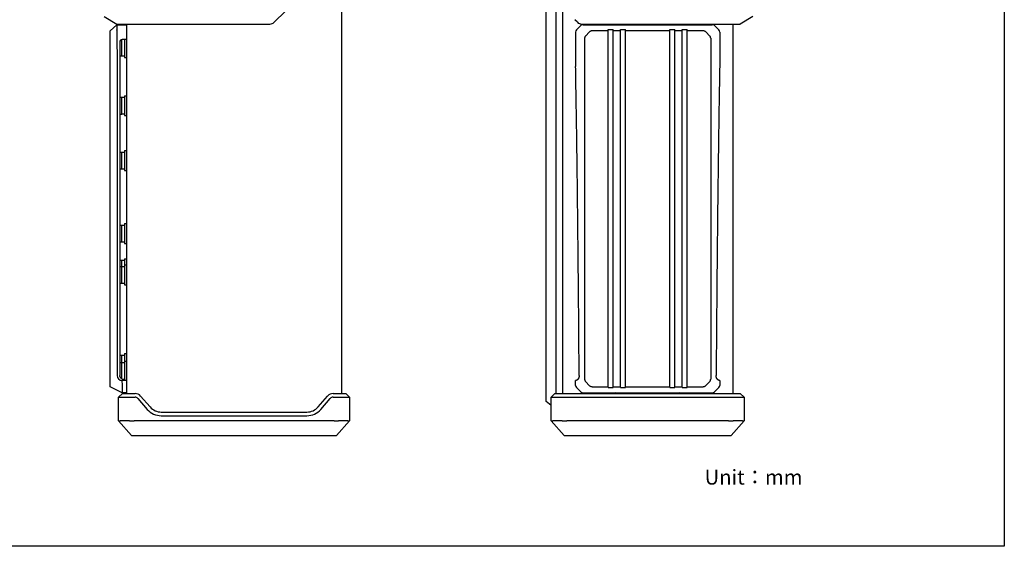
# Model space of a CAD drawing. Header units: millimetres. Extents: x 1638 to 2024, y 1742 to 2044.
# Tile 12 of 22: x 1824 to 2024, y 1742 to 1849. Entities that reach past the tile are written whole.
import ezdxf

# ---------------------------------------------------------------- set-up
doc = ezdxf.new("R2010")
doc.units = ezdxf.units.MM
doc.header["$LTSCALE"] = 0.3
doc.layers.add('0 @ 1', color=7, linetype='Continuous')
doc.layers.add('00_COMPONENTS', color=7, linetype='Continuous')
doc.layers.add('00-轮廓线', color=7, linetype='Continuous', lineweight=30)
doc.styles.get("Standard").update_dxf_attribs({"font": '兰亭黑 GBK.TTF'})

msp = doc.modelspace()

# ---------------------------------------------------------------- linework, layer by layer
at = {"layer": '00-轮廓线'}
msp.add_lwpolyline([(1637.57705, 2044.20786), (2023.54554, 2044.20786), (2023.54554, 1742.14557), (1637.57705, 1742.14557)], close=True, dxfattribs=at)
at = {"layer": '00_COMPONENTS'}
for p, q in [((1889.47153, 2002.06423), (1889.47153, 1773.06423)), ((1930.89068, 1771.41423), (1930.89068, 2003.71423)), ((1932.89068, 1773.06423), (1932.89068, 2002.06423)), ((1934.14068, 2002.06423), (1934.14068, 1773.06423)), ((1841.47153, 1849.31423), (1843.97153, 1847.81423)), ((1875.83765, 1848.18035), (1878.10542, 1850.44812)), ((1937.17457, 1848.18035), (1936.6568, 1848.69812)), ((1972.64068, 1849.31423), (1970.14068, 1847.81423)), ((1842.67153, 1846.43923), (1843.97153, 1847.68923)), ((1843.97153, 1847.81423), (1874.95377, 1847.81423)), ((1843.97153, 1847.68923), (1845.97153, 1847.68923)), ((1843.97452, 1847.48735), (1843.98718, 1846.62961)), ((1844.22153, 1847.68923), (1844.22153, 1847.81423)), ((1845.97153, 1847.81423), (1845.97153, 1773.06423)), ((1937.00607, 1846.62961), (1937.8753, 1847.49885)), ((1938.05845, 1847.81423), (1970.14068, 1847.81423)), ((1938.33492, 1847.68923), (1964.44645, 1847.68923)), ((1943.39068, 1846.67962), (1944.39068, 1846.67962)), ((1943.39068, 1774.30903), (1943.39068, 1846.67962)), ((1944.39068, 1774.30903), (1944.39068, 1846.67962)), ((1945.89068, 1846.67962), (1946.89068, 1846.67962)), ((1945.89068, 1774.30903), (1945.89068, 1846.67962)), ((1946.89068, 1774.30903), (1946.89068, 1846.67962)), ((1955.89068, 1846.67962), (1956.89068, 1846.67962)), ((1955.89068, 1774.30903), (1955.89068, 1846.67962)), ((1956.89068, 1774.30903), (1956.89068, 1846.67962)), ((1958.39068, 1846.67962), (1959.39068, 1846.67962)), ((1958.39068, 1774.30903), (1958.39068, 1846.67962)), ((1959.39068, 1774.30903), (1959.39068, 1846.67962)), ((1964.90607, 1847.49885), (1965.7753, 1846.62961)), ((1968.64068, 1847.81423), (1968.64068, 1773.06423)), ((1842.67153, 1774.43923), (1842.67153, 1846.43923)), ((1843.99397, 1846.17), (1844.09653, 1839.22332)), ((1845.02153, 1841.36583), (1845.02153, 1844.68355)), ((1845.97153, 1844.68923), (1845.09653, 1844.68923)), ((1845.57153, 1844.68923), (1845.57153, 1841.06923)), ((1936.81568, 1846.17), (1936.81568, 1839.22332)), ((1938.64068, 1844.98855), (1938.64068, 1775.97327)), ((1939.64244, 1846.24099), (1938.79901, 1845.39756)), ((1943.39068, 1846.43923), (1940.22913, 1846.43923)), ((1945.89068, 1846.43923), (1944.39068, 1846.43923)), ((1955.89068, 1846.43923), (1946.89068, 1846.43923)), ((1958.39068, 1846.43923), (1956.89068, 1846.43923)), ((1962.55224, 1846.43923), (1959.39068, 1846.43923)), ((1963.13893, 1846.24099), (1963.98236, 1845.39756)), ((1964.14068, 1844.98855), (1964.14068, 1775.97327)), ((1965.96568, 1846.17), (1965.96568, 1839.22332)), ((1844.59653, 1844.18923), (1844.59653, 1776.68923)), ((1844.59653, 1841.36423), (1845.02153, 1841.36423)), ((1845.57153, 1841.06923), (1845.97153, 1841.06923)), ((1844.09653, 1839.22332), (1844.09653, 1776.68923)), ((1844.59653, 1833.02423), (1845.02153, 1833.02423)), ((1845.02153, 1829.61583), (1845.02153, 1833.02264)), ((1845.02153, 1833.01423), (1845.57153, 1833.01423)), ((1845.57153, 1833.31923), (1845.97153, 1833.31923)), ((1845.57153, 1833.31923), (1845.57153, 1829.31923)), ((1844.59653, 1829.61423), (1845.02153, 1829.61423)), ((1845.57153, 1829.31923), (1845.97153, 1829.31923)), ((1844.59653, 1821.90923), (1845.02153, 1821.90923)), ((1845.02153, 1818.50083), (1845.02153, 1821.90764)), ((1845.02153, 1821.89923), (1845.57153, 1821.89923)), ((1845.57153, 1822.20423), (1845.97153, 1822.20423)), ((1845.57153, 1822.20423), (1845.57153, 1818.20423)), ((1844.59653, 1818.49923), (1845.02153, 1818.49923)), ((1845.57153, 1818.20423), (1845.97153, 1818.20423)), ((1844.59653, 1807.13423), (1845.02153, 1807.13423)), ((1845.02153, 1803.72583), (1845.02153, 1807.13264)), ((1845.02153, 1807.12423), (1845.57153, 1807.12423)), ((1845.57153, 1807.42923), (1845.97153, 1807.42923)), ((1845.57153, 1807.42923), (1845.57153, 1803.42923)), ((1844.59653, 1803.72423), (1845.02153, 1803.72423)), ((1845.57153, 1803.42923), (1845.97153, 1803.42923)), ((1844.59653, 1800.04423), (1845.02153, 1800.04423)), ((1844.59653, 1798.77423), (1845.02153, 1798.77423)), ((1845.02153, 1798.77423), (1845.02153, 1800.04264)), ((1845.02153, 1800.03423), (1845.57153, 1800.03423)), ((1845.02153, 1795.36583), (1845.02153, 1798.77264)), ((1845.02153, 1798.76423), (1845.57153, 1798.76423)), ((1845.57153, 1800.33923), (1845.97153, 1800.33923)), ((1845.57153, 1800.33923), (1845.57153, 1795.06923)), ((1845.57153, 1799.06923), (1845.97153, 1799.06923)), ((1844.59653, 1795.36423), (1845.02153, 1795.36423)), ((1845.57153, 1795.06923), (1845.97153, 1795.06923)), ((1844.59653, 1780.83923), (1845.02153, 1780.83923)), ((1845.02153, 1779.31923), (1845.02153, 1780.83764)), ((1845.02153, 1780.82923), (1845.57153, 1780.82923)), ((1845.57153, 1781.13423), (1845.97153, 1781.13423)), ((1845.57153, 1781.13423), (1845.57153, 1775.77021)), ((1844.59653, 1779.31923), (1845.02153, 1779.31923)), ((1845.02153, 1776.02475), (1845.02153, 1779.31764)), ((1845.02153, 1779.30923), (1845.57153, 1779.30923)), ((1845.57153, 1779.61423), (1845.97153, 1779.61423)), ((1845.97153, 1775.69115), (1845.03459, 1775.69115)), ((1845.03459, 1775.69115), (1845.04815, 1774.77323)), ((1936.81568, 1774.70847), (1936.81568, 1775.69115)), ((1938.86239, 1775.41753), (1939.58753, 1774.69239)), ((1963.91898, 1775.41753), (1963.19384, 1774.69239)), ((1965.96568, 1775.69115), (1965.96568, 1774.70847)), ((1845.07153, 1773.18923), (1842.67153, 1774.43923)), ((1845.12153, 1773.06423), (1844.37153, 1772.31423)), ((1845.05633, 1774.21884), (1845.06784, 1773.43935)), ((1845.97153, 1773.18923), (1845.07153, 1773.18923)), ((1845.12153, 1773.06423), (1847.68795, 1773.06423)), ((1845.47153, 1773.06423), (1845.47153, 1773.18923)), ((1887.75512, 1773.06423), (1890.32153, 1773.06423)), ((1890.32153, 1773.06423), (1891.07153, 1772.31423)), ((1932.64068, 1773.06423), (1931.89068, 1772.31423)), ((1932.64068, 1773.06423), (1970.14068, 1773.06423)), ((1937.00607, 1774.24885), (1937.8753, 1773.37961)), ((1938.33492, 1773.18923), (1964.44645, 1773.18923)), ((1940.26633, 1774.43923), (1943.39068, 1774.43923)), ((1943.39068, 1774.30903), (1944.39068, 1774.30903)), ((1944.39068, 1774.43923), (1945.89068, 1774.43923)), ((1945.89068, 1774.30903), (1946.89068, 1774.30903)), ((1946.89068, 1774.43923), (1955.89068, 1774.43923)), ((1955.89068, 1774.30903), (1956.89068, 1774.30903)), ((1956.89068, 1774.43923), (1958.39068, 1774.43923)), ((1958.39068, 1774.30903), (1959.39068, 1774.30903)), ((1959.39068, 1774.43923), (1962.51504, 1774.43923)), ((1965.7753, 1774.24885), (1964.90607, 1773.37961)), ((1970.14068, 1773.06423), (1970.89068, 1772.31423)), ((1844.37153, 1772.31423), (1847.68795, 1772.31423)), ((1844.37153, 1767.56423), (1844.37153, 1772.31423)), ((1848.25398, 1772.05628), (1850.16838, 1769.85401)), ((1848.82001, 1772.54832), (1850.73441, 1770.34606)), ((1884.70866, 1770.34606), (1886.62306, 1772.54832)), ((1885.27469, 1769.85401), (1887.18909, 1772.05628)), ((1887.75512, 1772.31423), (1891.07153, 1772.31423)), ((1891.07153, 1772.31423), (1891.07153, 1767.56423)), ((1931.89068, 1770.61423), (1930.89068, 1771.41423)), ((1931.89068, 1772.31423), (1970.89068, 1772.31423)), ((1931.89068, 1767.56423), (1931.89068, 1772.31423)), ((1970.89068, 1772.31423), (1970.89068, 1767.56423)), ((1852.99854, 1769.31423), (1882.44453, 1769.31423)), ((1844.37153, 1767.56423), (1846.99653, 1764.56423)), ((1846.4322, 1767.56423), (1844.81087, 1767.56423)), ((1887.95021, 1767.56423), (1847.49286, 1767.56423)), ((1852.99854, 1768.56423), (1882.44453, 1768.56423)), ((1891.07153, 1767.56423), (1888.44653, 1764.56423)), ((1890.6322, 1767.56423), (1889.01087, 1767.56423)), ((1931.89068, 1767.56423), (1934.51568, 1764.56423)), ((1933.95134, 1767.56423), (1932.33002, 1767.56423)), ((1967.76936, 1767.56423), (1935.01201, 1767.56423)), ((1970.89068, 1767.56423), (1968.26568, 1764.56423)), ((1970.45134, 1767.56423), (1968.83002, 1767.56423)), ((1846.99653, 1764.56423), (1888.44653, 1764.56423)), ((1934.51568, 1764.56423), (1968.26568, 1764.56423))]:
    msp.add_line(p, q, dxfattribs=at)
for centre, radius, start, end in [((1844.41084, 1847.4938), 0.43637, 179.3365491, 180.8464307), ((1843.40544, 1846.62176), 0.58179, 357.7185468, 0.7732274), ((1874.95377, 1849.06423), 1.25, 270, 315), ((1937.46568, 1846.17), 0.65, 135, 180), ((1938.05845, 1849.06423), 1.25, 225, 270), ((1938.33492, 1847.03923), 0.65, 90, 135), ((1947.39068, 1849.18923), 1.5, 270, 293.5545481), ((1955.39068, 1849.18923), 1.5, 246.4454519, 270), ((1964.44645, 1847.03923), 0.65, 45, 90), ((1965.31568, 1846.17), 0.65, 0, 45), ((1843.1081, 1846.15691), 0.88596, 0.8460141, 1.944198), ((1845.09653, 1844.18923), 0.5, 90, 180), ((1845.09653, 1776.68923), 1, 180, 266.448763), ((1845.79656, 1774.7848), 0.7485, 180.8852066, 185.8525328), ((1845.39974, 1774.22384), 0.34344, 175.8227337, 180.8341082), ((1845.40405, 1773.44436), 0.33625, 180.8539592, 191.102408), ((1847.68795, 1771.56423), 1.5, 41, 90), ((1887.75512, 1771.56423), 1.5, 90, 139), ((1937.46568, 1774.70847), 0.65, 180, 225), ((1938.33492, 1773.83923), 0.65, 225, 270), ((1944.89068, 1771.68923), 1.5, 66.4454519, 90), ((1957.89068, 1771.68923), 1.5, 90, 113.5545481), ((1964.44645, 1773.83923), 0.65, 270, 315), ((1965.31568, 1774.70847), 0.65, 315, 0), ((1847.68795, 1771.56423), 0.75, 41, 90), ((1887.75512, 1771.56423), 0.75, 90, 139), ((1852.99854, 1772.31423), 3.75, 221, 270), ((1852.99854, 1772.31423), 3, 221, 270), ((1882.44453, 1772.31423), 3, 270, 319), ((1882.44453, 1772.31423), 3.75, 270, 319)]:
    msp.add_arc(centre, radius, start, end, dxfattribs=at)
for centre, major_axis, ratio, start_param, end_param in [((1844.6786, 1843.06923), (4.65697, 0), 0.363970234, -1.497091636, -1.377861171), ((1845.57153, 1843.06923), (4.65697, 0), 0.363970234, -1.666824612, -1.570796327), ((1844.6786, 1831.31923), (4.65697, 0), 0.363970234, -1.497091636, -1.377861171), ((1845.57153, 1831.31923), (4.65697, 0), 0.363970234, -1.666824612, -1.570796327), ((1844.6786, 1820.20423), (4.65697, 0), 0.363970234, -1.497091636, -1.377861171), ((1845.57153, 1820.20423), (4.65697, 0), 0.363970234, -1.666824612, -1.570796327), ((1844.6786, 1805.42923), (4.65697, 0), 0.363970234, -1.497091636, -1.377861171), ((1845.57153, 1805.42923), (4.65697, 0), 0.363970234, -1.666824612, -1.570796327), ((1844.6786, 1797.06923), (4.65697, 0), 0.363970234, -1.497091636, -1.377861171), ((1845.57153, 1797.06923), (4.65697, 0), 0.363970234, -1.666824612, -1.570796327), ((1844.6786, 1777.61423), (4.65697, 0), 0.363970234, -1.464116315, -1.377861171), ((1845.57153, 1777.61423), (4.65697, 0), 0.363970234, -1.654679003, -1.570796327), ((1845.87153, 1766.6), (1.4713, -0.80151), 0.364330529, 2.552121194, 2.670540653), ((1847.49286, 1766.6), (1.4713, -0.80151), 0.364330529, 2.433701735, 2.552121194), ((1887.95021, 1766.6), (1.4713, 0.80151), 0.364330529, 0.58947146, 0.707890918), ((1889.57153, 1766.6), (1.4713, 0.80151), 0.364330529, 0.471052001, 0.58947146), ((1933.39068, 1766.6), (1.4713, -0.80151), 0.364330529, 2.552121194, 2.670540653), ((1935.01201, 1766.6), (1.4713, -0.80151), 0.364330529, 2.433701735, 2.552121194), ((1967.76936, 1766.6), (1.4713, 0.80151), 0.364330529, 0.58947146, 0.707890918), ((1969.39068, 1766.6), (1.4713, 0.80151), 0.364330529, 0.471052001, 0.58947146)]:
    msp.add_ellipse(centre, major_axis=major_axis, ratio=ratio, start_param=start_param, end_param=end_param, dxfattribs=at)
for points, knots in [([(1843.97704, 1847.68923), (1843.98156, 1847.68923), (1843.98289, 1847.67432), (1843.98207, 1847.65997), (1843.98066, 1847.63756), (1843.9787, 1847.61077), (1843.97595, 1847.56365), (1843.97481, 1847.52582), (1843.9745, 1847.49885)], [0, 0, 0, 0, 0.070854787, 0.151723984, 0.264057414, 0.406655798, 0.578008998, 1, 1, 1, 1]), ([(1843.98677, 1846.5986), (1843.98558, 1846.56835), (1843.983, 1846.43108), (1843.98992, 1846.29389), (1843.99355, 1846.18697)], [0, 0, 0, 0, 0.220551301, 1, 1, 1, 1]), ([(1938.79901, 1845.39756), (1938.77251, 1845.37106), (1938.72493, 1845.31226), (1938.67463, 1845.21076), (1938.64627, 1845.10121), (1938.64068, 1845.02605), (1938.64068, 1844.98855)], [0, 0, 0, 0, 0.249926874, 0.499861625, 0.7498794, 1, 1, 1, 1]), ([(1940.22913, 1846.43923), (1940.17622, 1846.43923), (1940.07028, 1846.43333), (1939.91407, 1846.40193), (1939.76614, 1846.34189), (1939.67976, 1846.27831), (1939.64244, 1846.24099)], [0, 0, 0, 0, 0.250255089, 0.5003995, 0.750345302, 1, 1, 1, 1]), ([(1963.13893, 1846.24099), (1963.10161, 1846.27831), (1963.01523, 1846.34189), (1962.8673, 1846.40193), (1962.71109, 1846.43333), (1962.60515, 1846.43923), (1962.55224, 1846.43923)], [0, 0, 0, 0, 0.249654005, 0.499599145, 0.749744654, 1, 1, 1, 1]), ([(1964.14068, 1844.98855), (1964.14068, 1845.02605), (1964.1351, 1845.10121), (1964.10674, 1845.21076), (1964.05644, 1845.31226), (1964.00886, 1845.37106), (1963.98236, 1845.39756)], [0, 0, 0, 0, 0.2501206, 0.500138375, 0.750073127, 1, 1, 1, 1]), ([(1937.53639, 1776.68923), (1937.51833, 1779.25222), (1937.48136, 1784.25659), (1937.4216, 1791.58651), (1937.35877, 1798.56897), (1937.29273, 1805.22134), (1937.22331, 1811.56088), (1937.15033, 1817.60457), (1937.0736, 1823.36907), (1936.9929, 1828.87082), (1936.90796, 1834.12641), (1936.84702, 1837.54985), (1936.81568, 1839.22332)], [0, 0, 0, 0, 0.122950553, 0.240067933, 0.351630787, 0.457915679, 0.559200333, 0.655759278, 0.747854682, 0.835749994, 0.919708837, 1, 1, 1, 1]), ([(1965.96568, 1839.22332), (1965.93435, 1837.54985), (1965.87341, 1834.12641), (1965.78847, 1828.87082), (1965.70777, 1823.36907), (1965.63104, 1817.60457), (1965.55806, 1811.56088), (1965.48864, 1805.22134), (1965.4226, 1798.56897), (1965.35977, 1791.58651), (1965.30001, 1784.25659), (1965.26304, 1779.25222), (1965.24498, 1776.68923)], [0, 0, 0, 0, 0.080291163, 0.164250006, 0.252145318, 0.344240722, 0.440799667, 0.542084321, 0.648369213, 0.759932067, 0.877049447, 1, 1, 1, 1]), ([(1845.97153, 1775.69115), (1845.88394, 1775.70191), (1845.71549, 1775.73026), (1845.48252, 1775.79285), (1845.26954, 1775.87578), (1845.07755, 1775.98007), (1844.90848, 1776.10769), (1844.76569, 1776.26204), (1844.67319, 1776.41763), (1844.62042, 1776.56371), (1844.60268, 1776.64554), (1844.59653, 1776.68923)], [0, 0, 0, 0, 0.125, 0.25, 0.375, 0.5, 0.625, 0.75, 0.875, 0.9375, 1, 1, 1, 1]), ([(1937.53639, 1776.68923), (1937.53654, 1776.66879), (1937.53586, 1776.62856), (1937.53207, 1776.56934), (1937.52578, 1776.51216), (1937.51717, 1776.45687), (1937.50636, 1776.40324), (1937.49341, 1776.35106), (1937.47834, 1776.30013), (1937.46111, 1776.25029), (1937.44163, 1776.20139), (1937.41977, 1776.15329), (1937.39533, 1776.10592), (1937.36809, 1776.05925), (1937.33778, 1776.01332), (1937.30408, 1775.96825), (1937.26666, 1775.9243), (1937.22518, 1775.8818), (1937.17929, 1775.84127), (1937.12864, 1775.80336), (1937.07317, 1775.76902), (1937.01322, 1775.73945), (1936.9496, 1775.71584), (1936.88346, 1775.69914), (1936.83831, 1775.69296), (1936.81568, 1775.69115)], [0, 0, 0, 0, 0.045479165, 0.089428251, 0.131950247, 0.173365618, 0.213852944, 0.253589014, 0.292895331, 0.331924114, 0.370838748, 0.409937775, 0.449373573, 0.489334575, 0.530073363, 0.571699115, 0.614421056, 0.658364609, 0.703653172, 0.750473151, 0.798898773, 0.848563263, 0.898894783, 0.949527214, 1, 1, 1, 1]), ([(1938.64068, 1775.97327), (1938.64068, 1775.92214), (1938.64927, 1775.81963), (1938.6906, 1775.67094), (1938.76112, 1775.53357), (1938.82625, 1775.45367), (1938.86239, 1775.41753)], [0, 0, 0, 0, 0.250072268, 0.500077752, 0.750038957, 1, 1, 1, 1]), ([(1963.91898, 1775.41753), (1963.95512, 1775.45367), (1964.02025, 1775.53357), (1964.09077, 1775.67094), (1964.1321, 1775.81963), (1964.14068, 1775.92214), (1964.14068, 1775.97327)], [0, 0, 0, 0, 0.249961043, 0.499922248, 0.749927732, 1, 1, 1, 1]), ([(1965.96568, 1775.69115), (1965.94306, 1775.69296), (1965.89791, 1775.69914), (1965.83177, 1775.71584), (1965.76815, 1775.73945), (1965.7082, 1775.76902), (1965.65273, 1775.80336), (1965.60208, 1775.84127), (1965.55619, 1775.8818), (1965.51471, 1775.9243), (1965.47729, 1775.96825), (1965.44359, 1776.01332), (1965.41328, 1776.05925), (1965.38604, 1776.10592), (1965.3616, 1776.15329), (1965.33974, 1776.20139), (1965.32026, 1776.25029), (1965.30303, 1776.30013), (1965.28796, 1776.35106), (1965.27501, 1776.40324), (1965.2642, 1776.45687), (1965.25559, 1776.51216), (1965.2493, 1776.56934), (1965.24551, 1776.62856), (1965.24483, 1776.66879), (1965.24498, 1776.68923)], [0, 0, 0, 0, 0.050472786, 0.101105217, 0.151436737, 0.201101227, 0.249526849, 0.296346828, 0.341635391, 0.385578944, 0.428300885, 0.469926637, 0.510665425, 0.550626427, 0.590062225, 0.629161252, 0.668075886, 0.707104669, 0.746410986, 0.786147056, 0.826634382, 0.868049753, 0.91057175, 0.954520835, 1, 1, 1, 1]), ([(1845.05196, 1774.70847), (1845.05625, 1774.66639), (1845.06159, 1774.58351), (1845.06393, 1774.46303), (1845.06263, 1774.35198), (1845.0596, 1774.28164), (1845.05721, 1774.24885)], [0, 0, 0, 0, 0.275846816, 0.54113003, 0.785618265, 1, 1, 1, 1]), ([(1845.0741, 1773.37961), (1845.07689, 1773.36539), (1845.08217, 1773.33852), (1845.08954, 1773.30073), (1845.09566, 1773.26805), (1845.10012, 1773.24082), (1845.10229, 1773.22162), (1845.10232, 1773.20913), (1845.1014, 1773.20056), (1845.09846, 1773.19304), (1845.09222, 1773.18959), (1845.08878, 1773.18923), (1845.08697, 1773.18923)], [0, 0, 0, 0, 0.21618993, 0.408336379, 0.574280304, 0.711981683, 0.819755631, 0.862225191, 0.897350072, 0.949510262, 0.972940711, 1, 1, 1, 1]), ([(1939.58753, 1774.69239), (1939.63124, 1774.64868), (1939.72988, 1774.57181), (1939.8992, 1774.49283), (1940.08042, 1774.44828), (1940.20444, 1774.43923), (1940.26633, 1774.43923)], [0, 0, 0, 0, 0.249835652, 0.499788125, 0.749852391, 1, 1, 1, 1]), ([(1962.51504, 1774.43923), (1962.57693, 1774.43923), (1962.70095, 1774.44828), (1962.88217, 1774.49283), (1963.05149, 1774.57181), (1963.15013, 1774.64868), (1963.19384, 1774.69239)], [0, 0, 0, 0, 0.250147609, 0.500211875, 0.750164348, 1, 1, 1, 1]), ([(1844.37153, 1767.56424), (1844.37326, 1767.56363), (1844.3801, 1767.5614), (1844.39564, 1767.55766), (1844.42144, 1767.55303), (1844.47572, 1767.54692), (1844.56772, 1767.54533), (1844.64734, 1767.55188), (1844.69299, 1767.55748)], [0, 0, 0, 0, 0.016969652, 0.066743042, 0.148070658, 0.260067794, 0.573187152, 1, 1, 1, 1]), ([(1846.56493, 1767.55748), (1846.63415, 1767.55079), (1846.77995, 1767.54469), (1847.0064, 1767.54881), (1847.2461, 1767.55915), (1847.40983, 1767.56424), (1847.49286, 1767.56424)], [0, 0, 0, 0, 0.2247096, 0.470862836, 0.731722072, 1, 1, 1, 1]), ([(1887.95021, 1767.56424), (1888.03324, 1767.56424), (1888.19697, 1767.55915), (1888.43667, 1767.54881), (1888.66312, 1767.54469), (1888.80892, 1767.55079), (1888.87814, 1767.55748)], [0, 0, 0, 0, 0.26827793, 0.529137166, 0.775290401, 1, 1, 1, 1]), ([(1890.75008, 1767.55748), (1890.79573, 1767.55188), (1890.87535, 1767.54533), (1890.96735, 1767.54692), (1891.02163, 1767.55303), (1891.04743, 1767.55766), (1891.06297, 1767.5614), (1891.06981, 1767.56363), (1891.07153, 1767.56424)], [0, 0, 0, 0, 0.42681285, 0.739932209, 0.851929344, 0.933256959, 0.983030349, 1, 1, 1, 1]), ([(1931.89068, 1767.56424), (1931.89241, 1767.56363), (1931.89925, 1767.5614), (1931.91479, 1767.55766), (1931.94059, 1767.55303), (1931.99487, 1767.54692), (1932.08687, 1767.54533), (1932.16648, 1767.55188), (1932.21214, 1767.55748)], [0, 0, 0, 0, 0.016969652, 0.066743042, 0.148070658, 0.260067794, 0.573187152, 1, 1, 1, 1]), ([(1934.08408, 1767.55748), (1934.1533, 1767.55079), (1934.2991, 1767.54469), (1934.52555, 1767.54881), (1934.76525, 1767.55915), (1934.92898, 1767.56424), (1935.01201, 1767.56424)], [0, 0, 0, 0, 0.2247096, 0.470862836, 0.731722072, 1, 1, 1, 1]), ([(1967.76936, 1767.56424), (1967.85239, 1767.56424), (1968.01612, 1767.55915), (1968.25582, 1767.54881), (1968.48227, 1767.54469), (1968.62807, 1767.55079), (1968.69729, 1767.55748)], [0, 0, 0, 0, 0.26827793, 0.529137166, 0.775290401, 1, 1, 1, 1]), ([(1970.56923, 1767.55748), (1970.61488, 1767.55188), (1970.69449, 1767.54533), (1970.7865, 1767.54692), (1970.84078, 1767.55303), (1970.86658, 1767.55766), (1970.88212, 1767.5614), (1970.88896, 1767.56363), (1970.89068, 1767.56424)], [0, 0, 0, 0, 0.42681285, 0.739932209, 0.851929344, 0.933256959, 0.983030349, 1, 1, 1, 1])]:
    msp.add_open_spline(points, degree=3, knots=knots, dxfattribs=at)

# ---------------------------------------------------------------- texts
at = {"layer": '0 @ 1', "insert": (1962.9178, 1757.63459), "char_height": 3, "attachment_point": 1}
msp.add_mtext_dynamic_manual_height_columns('Unit：mm', width=28.3632339, gutter_width=1, heights=[0], dxfattribs=at)

doc.saveas('drawing.dxf')
